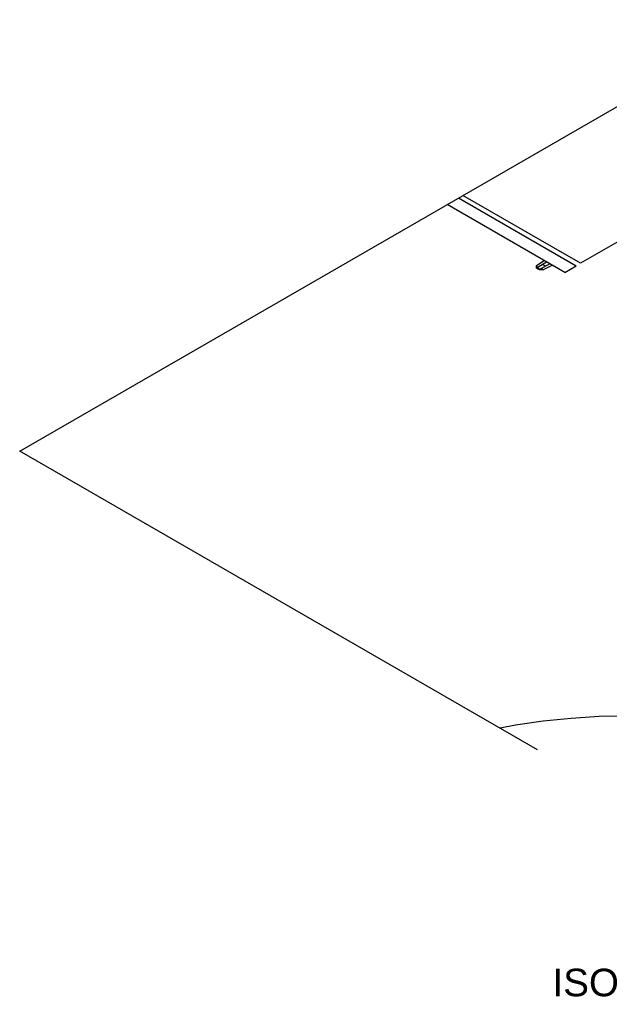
# Model space of a CAD drawing. Header units: millimetres. Extents: x -20654 to 2526, y -8238 to 977.
# Tile 156 of 219: x -10295.41 to -10293.7, y -4091.32 to -4088.46. Entities that reach past the tile are written whole.
import ezdxf

# ---------------------------------------------------------------- set-up
doc = ezdxf.new("R2010")
doc.units = ezdxf.units.MM
doc.linetypes.add('HIDDEN2', pattern=[0.47625, 0.3175, -0.15875])
for name, color, linetype in [('01 CONTORNO', 8, 'Continuous'), ('TEXTO', 251, 'Continuous'), ('TQ-Conexões', 7, 'Continuous')]:
    doc.layers.add(name, color=color, linetype=linetype)
doc.styles.add('Arial', font='arial.ttf', dxfattribs={"height": 100})

msp = doc.modelspace()

# ---------------------------------------------------------------- linework, layer by layer
at = {"layer": '01 CONTORNO'}
for p, q in [((-10293.2502, -4088.8622), (-10293.7799, -4089.168)), ((-10293.7799, -4089.168), (-10294.1208, -4088.9711)), ((-10293.8258, -4089.1944), (-10294.1666, -4088.9976)), ((-10294.1335, -4088.9785), (-10293.7927, -4089.1753)), ((-10293.9075, -4089.174), (-10293.8855, -4089.1599)), ((-10293.9075, -4089.174), (-10293.8855, -4089.1599)), ((-10293.9074, -4089.1821), (-10293.9075, -4089.174)), ((-10293.9056, -4089.1802), (-10293.9075, -4089.174)), ((-10293.9074, -4089.1821), (-10293.9074, -4089.176)), ((-10293.9056, -4089.1802), (-10293.8785, -4089.164)), ((-10293.8686, -4089.1697), (-10293.8967, -4089.1854)), ((-10293.8814, -4089.1766), (-10293.8904, -4089.1714)), ((-10293.8894, -4089.1717), (-10293.8904, -4089.1714)), ((-10293.8615, -4089.1738), (-10293.8859, -4089.1864)), ((-10293.8615, -4089.1738), (-10293.8859, -4089.1864)), ((-10293.8814, -4089.1766), (-10293.882, -4089.176)), ((-10293.8258, -4089.1944), (-10293.7927, -4089.1753)), ((-10293.9074, -4089.1821), (-10293.9056, -4089.1802)), ((-10293.9074, -4089.1821), (-10293.9, -4089.1864)), ((-10293.9056, -4089.1802), (-10293.8967, -4089.1854)), ((-10293.9, -4089.1864), (-10293.8967, -4089.1854)), ((-10293.8894, -4089.1864), (-10293.9, -4089.1864)), ((-10293.9, -4089.1864), (-10293.8859, -4089.1864)), ((-10293.8967, -4089.1854), (-10293.8859, -4089.1864))]:
    msp.add_line(p, q, dxfattribs=at)
msp.add_lwpolyline([(-10292.8268, -4090.6777), (-10292.8871, -4090.6453), (-10292.9513, -4090.6154), (-10293.019, -4090.5883), (-10293.0899, -4090.564), (-10293.1635, -4090.5426), (-10293.2397, -4090.5244), (-10293.3179, -4090.5093), (-10293.3977, -4090.4975), (-10293.4788, -4090.489), (-10293.5608, -4090.4839), (-10293.6432, -4090.4821), (-10293.7255, -4090.4838), (-10293.8075, -4090.4888), (-10293.8887, -4090.4972), (-10293.9686, -4090.5089), (-10294.0134, -4090.5174)], dxfattribs=at)
at = {"layer": 'TQ-Conexões', "color": 244, "linetype": 'HIDDEN2', "ltscale": 8, "true_color": 0x991b1e}
for p, q in [((-10295.4062, -4089.7133), (-10293.2372, -4088.461)), ((-10290.6053, -4092.4851), (-10295.4062, -4089.7133))]:
    msp.add_line(p, q, dxfattribs=at)

# ---------------------------------------------------------------- texts
at = {"layer": 'TEXTO', "style": 'Arial'}
msp.add_text('ISOMÉTRICA H1', height=0.08, dxfattribs=at).set_placement((-10293.8611, -4091.2954))

doc.saveas('drawing.dxf')
